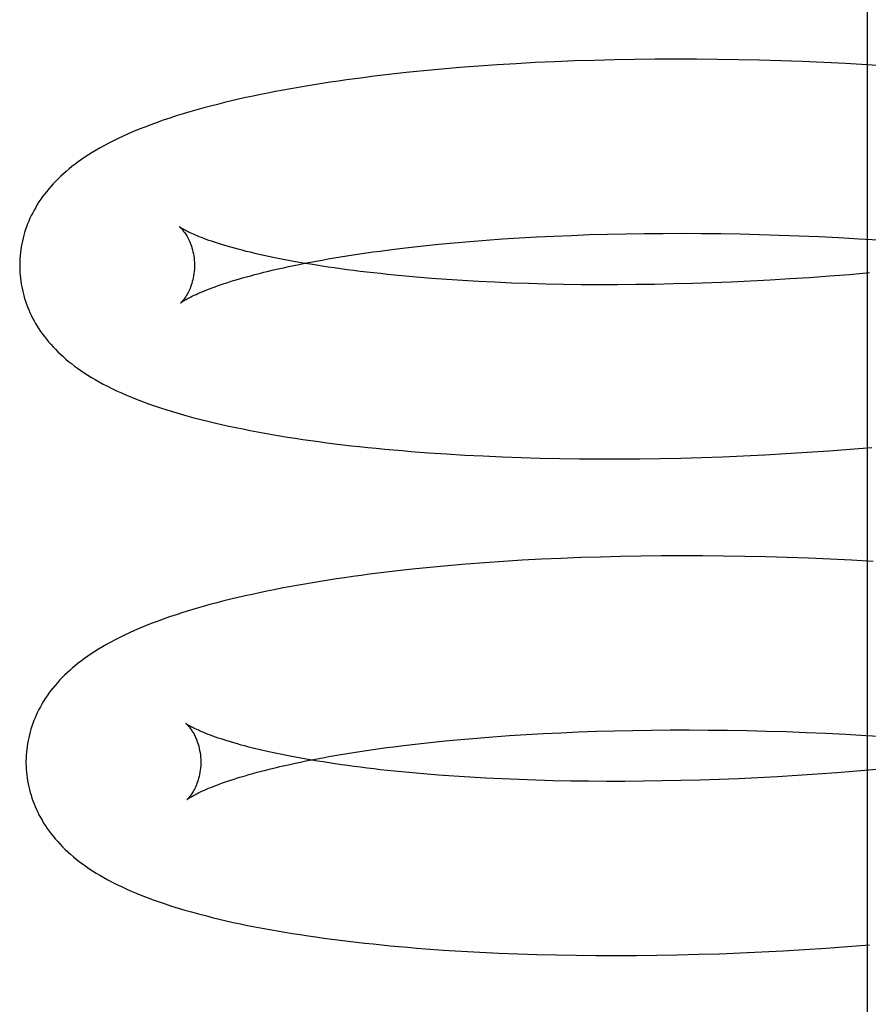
# Model space of a CAD drawing. Header units: inches. Extents: x 0 to 215, y 0 to 139.
# Tile 26 of 96: x 38.6634 to 38.7605, y 52.7196 to 52.8322. Entities that reach past the tile are written whole.
import ezdxf

# ---------------------------------------------------------------- set-up
doc = ezdxf.new("R2010")
doc.units = ezdxf.units.IN
doc.header["$LTSCALE"] = 11.804375
doc.header["$MEASUREMENT"] = 0
doc.linetypes.add('HIDDEN', pattern=[0.2, 0.1, -0.1])
doc.layers.add('DEFAULT_2', color=8, linetype='HIDDEN')

msp = doc.modelspace()

# ---------------------------------------------------------------- linework, layer by layer
at = {"layer": 'DEFAULT_2', "color": 8, "linetype": 'HIDDEN'}
for p, q in [((38.76039, 52.92334), (38.76039, 52.70334)), ((38.72242, 52.82727), (38.72022, 52.82715)), ((38.72464, 52.82737), (38.72242, 52.82727)), ((38.72689, 52.82746), (38.72464, 52.82737)), ((38.72917, 52.82753), (38.72689, 52.82746)), ((38.73147, 52.82759), (38.72917, 52.82753)), ((38.73378, 52.82763), (38.73147, 52.82759)), ((38.73612, 52.82766), (38.73378, 52.82763)), ((38.73848, 52.82767), (38.73612, 52.82766)), ((38.74086, 52.82766), (38.73848, 52.82767)), ((38.74325, 52.82764), (38.74086, 52.82766)), ((38.74566, 52.8276), (38.74325, 52.82764)), ((38.74808, 52.82755), (38.74566, 52.8276)), ((38.75052, 52.82747), (38.74808, 52.82755)), ((38.75296, 52.82739), (38.75052, 52.82747)), ((38.75542, 52.82728), (38.75296, 52.82739)), ((38.75789, 52.82716), (38.75542, 52.82728)), ((38.70966, 52.82634), (38.70764, 52.82613)), ((38.71171, 52.82653), (38.70966, 52.82634)), ((38.71379, 52.82671), (38.71171, 52.82653)), ((38.71591, 52.82687), (38.71379, 52.82671)), ((38.71805, 52.82702), (38.71591, 52.82687)), ((38.72022, 52.82715), (38.71805, 52.82702)), ((38.76036, 52.82703), (38.75789, 52.82716)), ((38.76284, 52.82687), (38.76036, 52.82703)), ((38.71494, 52.80682), (38.71679, 52.80697)), ((38.71679, 52.80697), (38.71868, 52.80711)), ((38.71868, 52.80711), (38.72061, 52.80723)), ((38.72061, 52.80723), (38.72256, 52.80734)), ((38.72256, 52.80734), (38.72455, 52.80744)), ((38.72455, 52.80744), (38.72657, 52.80752)), ((38.72657, 52.80752), (38.72862, 52.8076)), ((38.72862, 52.8076), (38.73069, 52.80766)), ((38.73069, 52.80766), (38.73279, 52.8077)), ((38.73279, 52.8077), (38.73492, 52.80773)), ((38.73492, 52.80773), (38.73706, 52.80775)), ((38.73706, 52.80775), (38.73923, 52.80776)), ((38.73923, 52.80776), (38.74142, 52.80775)), ((38.74142, 52.80775), (38.74363, 52.80772)), ((38.74363, 52.80772), (38.74585, 52.80768)), ((38.74585, 52.80768), (38.74808, 52.80763)), ((38.74808, 52.80763), (38.75033, 52.80756)), ((38.75033, 52.80756), (38.75259, 52.80748)), ((38.75259, 52.80748), (38.75486, 52.80738)), ((38.75486, 52.80738), (38.75714, 52.80727)), ((38.75714, 52.80727), (38.75943, 52.80714)), ((38.75943, 52.80714), (38.76172, 52.80699)), ((38.70627, 52.80593), (38.70792, 52.80613)), ((38.70792, 52.80613), (38.70961, 52.80632)), ((38.70961, 52.80632), (38.71135, 52.8065)), ((38.71135, 52.8065), (38.71313, 52.80667)), ((38.71313, 52.80667), (38.71494, 52.80682)), ((38.71053, 52.8026), (38.70881, 52.80274)), ((38.71229, 52.80247), (38.71053, 52.8026)), ((38.71409, 52.80235), (38.71229, 52.80247)), ((38.75153, 52.80253), (38.74928, 52.8024)), ((38.7538, 52.80268), (38.75153, 52.80253)), ((38.75607, 52.80284), (38.7538, 52.80268)), ((38.75835, 52.80302), (38.75607, 52.80284)), ((38.76063, 52.80322), (38.75835, 52.80302)), ((38.71592, 52.80225), (38.71409, 52.80235)), ((38.7178, 52.80216), (38.71592, 52.80225)), ((38.71971, 52.80207), (38.7178, 52.80216)), ((38.72165, 52.80201), (38.71971, 52.80207)), ((38.72363, 52.80195), (38.72165, 52.80201)), ((38.72563, 52.80191), (38.72363, 52.80195)), ((38.72767, 52.80188), (38.72563, 52.80191)), ((38.72973, 52.80187), (38.72767, 52.80188)), ((38.73182, 52.80187), (38.72973, 52.80187)), ((38.73393, 52.80189), (38.73182, 52.80187)), ((38.73607, 52.80191), (38.73393, 52.80189)), ((38.73823, 52.80196), (38.73607, 52.80191)), ((38.7404, 52.80202), (38.73823, 52.80196)), ((38.7426, 52.80209), (38.7404, 52.80202)), ((38.74481, 52.80218), (38.7426, 52.80209)), ((38.74704, 52.80228), (38.74481, 52.80218)), ((38.74928, 52.8024), (38.74704, 52.80228)), ((38.71021, 52.78266), (38.71227, 52.78252)), ((38.71227, 52.78252), (38.71436, 52.78239)), ((38.71436, 52.78239), (38.71647, 52.78229)), ((38.71647, 52.78229), (38.71862, 52.78219)), ((38.71862, 52.78219), (38.72079, 52.78211)), ((38.74144, 52.78213), (38.74383, 52.78221)), ((38.74383, 52.78221), (38.74624, 52.78231)), ((38.74624, 52.78231), (38.74866, 52.78243)), ((38.74866, 52.78243), (38.75109, 52.78256)), ((38.75109, 52.78256), (38.75353, 52.78271)), ((38.75353, 52.78271), (38.75599, 52.78287)), ((38.75599, 52.78287), (38.75845, 52.78306)), ((38.75845, 52.78306), (38.76092, 52.78326)), ((38.72079, 52.78211), (38.72299, 52.78205)), ((38.72299, 52.78205), (38.72522, 52.78201)), ((38.72522, 52.78201), (38.72747, 52.78198)), ((38.72747, 52.78198), (38.72975, 52.78196)), ((38.72975, 52.78196), (38.73205, 52.78196)), ((38.73205, 52.78196), (38.73437, 52.78198)), ((38.73437, 52.78198), (38.7367, 52.78201)), ((38.7367, 52.78201), (38.73906, 52.78206)), ((38.73906, 52.78206), (38.74144, 52.78213)), ((38.71451, 52.76992), (38.71242, 52.76974)), ((38.71662, 52.77008), (38.71451, 52.76992)), ((38.71876, 52.77023), (38.71662, 52.77008)), ((38.72093, 52.77036), (38.71876, 52.77023)), ((38.72313, 52.77048), (38.72093, 52.77036)), ((38.72536, 52.77058), (38.72313, 52.77048)), ((38.72761, 52.77067), (38.72536, 52.77058)), ((38.72988, 52.77074), (38.72761, 52.77067)), ((38.73218, 52.7708), (38.72988, 52.77074)), ((38.7345, 52.77084), (38.73218, 52.7708)), ((38.73683, 52.77086), (38.7345, 52.77084)), ((38.73919, 52.77087), (38.73683, 52.77086)), ((38.74157, 52.77087), (38.73919, 52.77087)), ((38.74396, 52.77085), (38.74157, 52.77087)), ((38.74637, 52.77081), (38.74396, 52.77085)), ((38.74879, 52.77075), (38.74637, 52.77081)), ((38.75123, 52.77068), (38.74879, 52.77075)), ((38.75367, 52.7706), (38.75123, 52.77068)), ((38.75613, 52.77049), (38.75367, 52.7706)), ((38.75859, 52.77037), (38.75613, 52.77049)), ((38.76107, 52.77024), (38.75859, 52.77037)), ((38.71037, 52.76955), (38.70835, 52.76934)), ((38.71242, 52.76974), (38.71037, 52.76955)), ((38.72334, 52.75055), (38.72533, 52.75065)), ((38.72533, 52.75065), (38.72735, 52.75073)), ((38.72735, 52.75073), (38.7294, 52.75081)), ((38.7294, 52.75081), (38.73148, 52.75087)), ((38.73148, 52.75087), (38.73358, 52.75091)), ((38.73358, 52.75091), (38.7357, 52.75094)), ((38.7357, 52.75094), (38.73785, 52.75096)), ((38.73785, 52.75096), (38.74002, 52.75096)), ((38.74002, 52.75096), (38.74221, 52.75095)), ((38.74221, 52.75095), (38.74442, 52.75093)), ((38.74442, 52.75093), (38.74664, 52.75089)), ((38.74664, 52.75089), (38.74888, 52.75084)), ((38.74888, 52.75084), (38.75113, 52.75077)), ((38.75113, 52.75077), (38.75339, 52.75068)), ((38.75339, 52.75068), (38.75567, 52.75058)), ((38.70868, 52.74935), (38.71038, 52.74953)), ((38.71038, 52.74953), (38.71211, 52.74971)), ((38.71211, 52.74971), (38.71389, 52.74988)), ((38.71389, 52.74988), (38.71571, 52.75004)), ((38.71571, 52.75004), (38.71756, 52.75018)), ((38.71756, 52.75018), (38.71945, 52.75032)), ((38.71945, 52.75032), (38.72138, 52.75044)), ((38.72138, 52.75044), (38.72334, 52.75055)), ((38.75567, 52.75058), (38.75795, 52.75047)), ((38.75795, 52.75047), (38.76023, 52.75034)), ((38.76023, 52.75034), (38.76252, 52.7502)), ((38.70703, 52.74915), (38.70868, 52.74935)), ((38.7592, 52.74624), (38.75692, 52.74606)), ((38.76149, 52.74644), (38.7592, 52.74624)), ((38.71135, 52.7458), (38.70963, 52.74594)), ((38.71311, 52.74567), (38.71135, 52.7458)), ((38.71491, 52.74556), (38.71311, 52.74567)), ((38.71675, 52.74545), (38.71491, 52.74556)), ((38.71863, 52.74536), (38.71675, 52.74545)), ((38.72054, 52.74528), (38.71863, 52.74536)), ((38.72249, 52.74521), (38.72054, 52.74528)), ((38.72446, 52.74516), (38.72249, 52.74521)), ((38.72647, 52.74512), (38.72446, 52.74516)), ((38.72851, 52.74509), (38.72647, 52.74512)), ((38.73057, 52.74508), (38.72851, 52.74509)), ((38.73266, 52.74508), (38.73057, 52.74508)), ((38.73478, 52.7451), (38.73266, 52.74508)), ((38.73692, 52.74513), (38.73478, 52.7451)), ((38.73907, 52.74517), (38.73692, 52.74513)), ((38.74125, 52.74523), (38.73907, 52.74517)), ((38.74345, 52.7453), (38.74125, 52.74523)), ((38.74566, 52.74539), (38.74345, 52.7453)), ((38.74789, 52.74549), (38.74566, 52.74539)), ((38.75013, 52.74561), (38.74789, 52.74549)), ((38.75239, 52.74575), (38.75013, 52.74561)), ((38.75465, 52.7459), (38.75239, 52.74575)), ((38.75692, 52.74606), (38.75465, 52.7459)), ((38.75321, 52.72585), (38.75568, 52.72601)), ((38.75568, 52.72601), (38.75815, 52.72619)), ((38.75815, 52.72619), (38.76063, 52.72638)), ((38.71189, 52.7258), (38.71398, 52.72567)), ((38.71398, 52.72567), (38.71609, 52.72555)), ((38.71609, 52.72555), (38.71823, 52.72545)), ((38.71823, 52.72545), (38.72041, 52.72536)), ((38.72041, 52.72536), (38.72261, 52.72529)), ((38.72261, 52.72529), (38.72483, 52.72524)), ((38.72483, 52.72524), (38.72709, 52.7252)), ((38.72709, 52.7252), (38.72936, 52.72517)), ((38.72936, 52.72517), (38.73167, 52.72517)), ((38.73167, 52.72517), (38.73399, 52.72518)), ((38.73399, 52.72518), (38.73633, 52.7252)), ((38.73633, 52.7252), (38.73869, 52.72525)), ((38.73869, 52.72525), (38.74108, 52.72531)), ((38.74108, 52.72531), (38.74347, 52.72538)), ((38.74347, 52.72538), (38.74589, 52.72547)), ((38.74589, 52.72547), (38.74832, 52.72558)), ((38.74832, 52.72558), (38.75076, 52.72571)), ((38.75076, 52.72571), (38.75321, 52.72585))]:
    msp.add_line(p, q, dxfattribs=at)
for points in [[(38.70764, 52.82613), (38.70664, 52.82602), (38.70565, 52.82591), (38.70467, 52.8258), (38.70369, 52.82568), (38.70273, 52.82555), (38.70177, 52.82543), (38.70083, 52.8253), (38.69989, 52.82516), (38.69896, 52.82503), (38.69804, 52.82489), (38.69712, 52.82474), (38.69622, 52.82459), (38.69533, 52.82444), (38.69444, 52.82429), (38.69356, 52.82413), (38.69269, 52.82396), (38.69183, 52.82379), (38.69098, 52.82362), (38.69014, 52.82345), (38.6893, 52.82327), (38.68848, 52.82308), (38.68767, 52.82289), (38.68686, 52.8227), (38.68606, 52.8225), (38.68527, 52.8223), (38.68448, 52.82209), (38.68369, 52.82187), (38.6829, 52.82164), (38.68212, 52.82141), (38.68135, 52.82117), (38.6806, 52.82093), (38.67986, 52.82068), (38.67914, 52.82043), (38.67844, 52.82017), (38.67776, 52.81991), (38.67711, 52.81966), (38.67647, 52.8194), (38.67586, 52.81913), (38.67528, 52.81887), (38.67471, 52.81861), (38.67416, 52.81834), (38.67364, 52.81808), (38.67313, 52.81781), (38.67265, 52.81754), (38.67219, 52.81727), (38.67174, 52.81701), (38.67131, 52.81674), (38.6709, 52.81647), (38.67051, 52.8162), (38.67013, 52.81594), (38.66977, 52.81567), (38.66941, 52.81539), (38.66908, 52.81512), (38.66875, 52.81484), (38.66843, 52.81457), (38.66813, 52.81428), (38.66783, 52.814), (38.66755, 52.81372), (38.66728, 52.81343), (38.66702, 52.81314), (38.66676, 52.81285), (38.66652, 52.81255), (38.66629, 52.81225), (38.66606, 52.81195), (38.66585, 52.81165), (38.66564, 52.81134), (38.66545, 52.81103), (38.66526, 52.81072), (38.66509, 52.81041), (38.66492, 52.8101), (38.66476, 52.80978), (38.66461, 52.80947), (38.66447, 52.80915), (38.66434, 52.80883), (38.66422, 52.80851), (38.66411, 52.80818), (38.664, 52.80786), (38.66391, 52.80753), (38.66382, 52.8072), (38.66374, 52.80687), (38.66367, 52.80654), (38.66361, 52.80621), (38.66356, 52.80587), (38.66352, 52.80554), (38.66348, 52.80521), (38.66346, 52.80487), (38.66344, 52.80453), (38.66343, 52.8042), (38.66343, 52.80391)], [(38.68175, 52.80847), (38.68174, 52.80848), (38.68173, 52.80849), (38.68173, 52.80849), (38.68175, 52.80847), (38.68177, 52.80846), (38.68179, 52.80843), (38.68183, 52.8084), (38.68186, 52.80836), (38.68191, 52.80832), (38.68196, 52.80827), (38.68201, 52.80821), (38.68207, 52.80814), (38.68213, 52.80806), (38.68219, 52.80798), (38.68226, 52.80789), (38.68233, 52.80779), (38.6824, 52.80769), (38.68247, 52.80757), (38.68255, 52.80745), (38.68262, 52.80731), (38.6827, 52.80717), (38.68278, 52.80701), (38.68285, 52.80685), (38.68293, 52.80667), (38.683, 52.80649), (38.68307, 52.80629), (38.68314, 52.80608), (38.6832, 52.80587), (38.68325, 52.80564), (38.6833, 52.80541), (38.68335, 52.80517), (38.68338, 52.80492), (38.68341, 52.80466), (38.68342, 52.8044), (38.68343, 52.80416)], [(38.70881, 52.80274), (38.70713, 52.80289), (38.70631, 52.80297), (38.7055, 52.80305), (38.7047, 52.80314), (38.70391, 52.80322), (38.70314, 52.80331), (38.70237, 52.8034), (38.70162, 52.8035), (38.70088, 52.80359), (38.70015, 52.80369), (38.69944, 52.80379), (38.69873, 52.80389), (38.69804, 52.80399), (38.69737, 52.8041), (38.6967, 52.80421), (38.69605, 52.80431), (38.69541, 52.80442), (38.69479, 52.80453), (38.69418, 52.80465), (38.69359, 52.80476), (38.69301, 52.80488), (38.69244, 52.80499), (38.69189, 52.80511), (38.69135, 52.80522), (38.69082, 52.80534), (38.69032, 52.80546), (38.68982, 52.80558), (38.68934, 52.80569), (38.68888, 52.80581), (38.68843, 52.80593), (38.688, 52.80605), (38.68758, 52.80616), (38.68717, 52.80628), (38.68679, 52.8064), (38.68641, 52.80651), (38.68605, 52.80662), (38.68571, 52.80674), (38.68539, 52.80685), (38.68507, 52.80695), (38.68478, 52.80706), (38.6845, 52.80716), (38.68423, 52.80727), (38.68398, 52.80736), (38.68375, 52.80746), (38.68353, 52.80755), (38.68332, 52.80764), (38.68313, 52.80773), (38.68295, 52.80781), (38.68278, 52.80789), (38.68263, 52.80797), (38.68249, 52.80804), (38.68237, 52.8081), (38.68225, 52.80816), (38.68215, 52.80822), (38.68206, 52.80827), (38.68199, 52.80832), (38.68192, 52.80836), (38.68186, 52.8084), (38.68182, 52.80843), (38.68178, 52.80845), (38.68175, 52.80847), (38.68175, 52.80847)], [(38.68184, 52.79979), (38.68185, 52.7998), (38.68186, 52.79981), (38.68189, 52.79983), (38.68193, 52.79986), (38.68197, 52.79989), (38.68203, 52.79993), (38.68209, 52.79997), (38.68217, 52.80002), (38.68226, 52.80007), (38.68236, 52.80013), (38.68247, 52.8002), (38.68259, 52.80027), (38.68273, 52.80034), (38.68288, 52.80042), (38.68304, 52.8005), (38.68322, 52.80059), (38.68341, 52.80068), (38.68361, 52.80077), (38.68383, 52.80087), (38.68406, 52.80097), (38.68431, 52.80108), (38.68457, 52.80119), (38.68485, 52.8013), (38.68515, 52.80141), (38.68545, 52.80153), (38.68578, 52.80165), (38.68612, 52.80177), (38.68647, 52.80189), (38.68684, 52.80201), (38.68723, 52.80214), (38.68763, 52.80227), (38.68804, 52.80239), (38.68847, 52.80252), (38.68892, 52.80265), (38.68938, 52.80278), (38.68986, 52.80291), (38.69035, 52.80304), (38.69085, 52.80317), (38.69137, 52.8033), (38.69191, 52.80343), (38.69246, 52.80356), (38.69302, 52.80369), (38.6936, 52.80382), (38.69419, 52.80395), (38.6948, 52.80408), (38.69542, 52.8042), (38.69605, 52.80433), (38.6967, 52.80445), (38.69736, 52.80458), (38.69803, 52.8047), (38.69872, 52.80482), (38.69942, 52.80494), (38.70013, 52.80506), (38.70086, 52.80517), (38.7016, 52.80529), (38.70234, 52.8054), (38.70311, 52.80551), (38.70388, 52.80562), (38.70467, 52.80573), (38.70546, 52.80583), (38.70627, 52.80593)], [(38.66343, 52.80391), (38.66344, 52.80362), (38.66345, 52.80329), (38.66348, 52.80295), (38.66351, 52.80262), (38.66356, 52.80228), (38.66361, 52.80195), (38.66367, 52.80162), (38.66374, 52.80129), (38.66382, 52.80096), (38.6639, 52.80063), (38.664, 52.8003), (38.6641, 52.79998), (38.66421, 52.79966), (38.66433, 52.79934), (38.66446, 52.79902), (38.6646, 52.7987), (38.66475, 52.79839), (38.66491, 52.79807), (38.66507, 52.79776), (38.66525, 52.79745), (38.66543, 52.79715), (38.66563, 52.79684), (38.66583, 52.79654), (38.66604, 52.79624), (38.66626, 52.79594), (38.66649, 52.79564), (38.66674, 52.79535), (38.66699, 52.79506), (38.66725, 52.79478), (38.66752, 52.79449), (38.6678, 52.79421), (38.66809, 52.79393), (38.66839, 52.79366), (38.6687, 52.79338), (38.66902, 52.79311), (38.66936, 52.79285), (38.6697, 52.79258), (38.67006, 52.79232), (38.67043, 52.79206), (38.67082, 52.7918), (38.67122, 52.79154), (38.67163, 52.79128), (38.67207, 52.79103), (38.67252, 52.79077), (38.67299, 52.79051), (38.67348, 52.79026), (38.67399, 52.79001), (38.67452, 52.78975), (38.67508, 52.7895), (38.67565, 52.78925), (38.67624, 52.789), (38.67686, 52.78876), (38.6775, 52.78851), (38.67816, 52.78827), (38.67884, 52.78803), (38.67955, 52.78779), (38.68028, 52.78756), (38.68103, 52.78733), (38.68179, 52.7871), (38.68257, 52.78689), (38.68335, 52.78667), (38.68414, 52.78647), (38.68494, 52.78627), (38.68573, 52.78608), (38.68653, 52.78589), (38.68734, 52.78572), (38.68815, 52.78554), (38.68897, 52.78538), (38.68979, 52.78521), (38.69062, 52.78505), (38.69147, 52.7849), (38.69232, 52.78475), (38.69319, 52.7846), (38.69406, 52.78446), (38.69494, 52.78432), (38.69583, 52.78419), (38.69673, 52.78406), (38.69764, 52.78394), (38.69856, 52.78381), (38.69948, 52.7837), (38.70042, 52.78358), (38.70136, 52.78347), (38.70231, 52.78337), (38.70327, 52.78327), (38.70423, 52.78317), (38.70521, 52.78307), (38.70619, 52.78298), (38.70719, 52.7829), (38.70819, 52.78281), (38.71021, 52.78266)], [(38.68343, 52.80416), (38.68343, 52.80392), (38.68342, 52.80366), (38.6834, 52.8034), (38.68337, 52.80315), (38.68333, 52.80291), (38.68329, 52.80267), (38.68324, 52.80245), (38.68318, 52.80223), (38.68312, 52.80202), (38.68306, 52.80183), (38.68299, 52.80164), (38.68292, 52.80146), (38.68285, 52.80129), (38.68278, 52.80114), (38.6827, 52.80099), (38.68263, 52.80086), (38.68256, 52.80073), (38.68249, 52.80061), (38.68242, 52.8005), (38.68235, 52.8004), (38.68229, 52.80031), (38.68223, 52.80023), (38.68217, 52.80015), (38.68211, 52.80008), (38.68206, 52.80002), (38.68201, 52.79997), (38.68197, 52.79992), (38.68193, 52.79988), (38.6819, 52.79985), (38.68188, 52.79983), (38.68186, 52.79981), (38.68184, 52.7998), (38.68184, 52.79979)], [(38.70835, 52.76934), (38.70735, 52.76923), (38.70636, 52.76912), (38.70538, 52.769), (38.70441, 52.76889), (38.70344, 52.76876), (38.70249, 52.76864), (38.70154, 52.76851), (38.7006, 52.76837), (38.69967, 52.76824), (38.69875, 52.76809), (38.69784, 52.76795), (38.69693, 52.7678), (38.69604, 52.76765), (38.69515, 52.76749), (38.69427, 52.76733), (38.6934, 52.76717), (38.69255, 52.767), (38.6917, 52.76683), (38.69086, 52.76665), (38.69003, 52.76647), (38.68921, 52.76629), (38.68839, 52.7661), (38.68759, 52.76591), (38.68679, 52.76571), (38.68599, 52.76551), (38.6852, 52.7653), (38.68441, 52.76508), (38.68363, 52.76485), (38.68285, 52.76462), (38.68208, 52.76438), (38.68132, 52.76414), (38.68058, 52.76389), (38.67986, 52.76363), (38.67916, 52.76338), (38.67848, 52.76312), (38.67782, 52.76286), (38.67719, 52.7626), (38.67658, 52.76234), (38.67599, 52.76208), (38.67543, 52.76181), (38.67488, 52.76155), (38.67436, 52.76128), (38.67385, 52.76102), (38.67337, 52.76075), (38.6729, 52.76048), (38.67246, 52.76021), (38.67203, 52.75995), (38.67162, 52.75968), (38.67123, 52.75941), (38.67085, 52.75914), (38.67049, 52.75887), (38.67013, 52.7586), (38.6698, 52.75833), (38.66947, 52.75805), (38.66915, 52.75777), (38.66885, 52.75749), (38.66855, 52.75721), (38.66827, 52.75692), (38.668, 52.75664), (38.66774, 52.75635), (38.66748, 52.75605), (38.66724, 52.75576), (38.66701, 52.75546), (38.66678, 52.75516), (38.66657, 52.75486), (38.66636, 52.75455), (38.66617, 52.75424), (38.66598, 52.75393), (38.66581, 52.75362), (38.66564, 52.75331), (38.66548, 52.75299), (38.66533, 52.75267), (38.66519, 52.75236), (38.66506, 52.75204), (38.66494, 52.75171), (38.66483, 52.75139), (38.66472, 52.75107), (38.66463, 52.75074), (38.66454, 52.75041), (38.66446, 52.75008), (38.66439, 52.74975), (38.66433, 52.74942), (38.66428, 52.74908), (38.66424, 52.74875), (38.6642, 52.74841), (38.66418, 52.74808), (38.66416, 52.74774), (38.66415, 52.74741), (38.66415, 52.74712)], [(38.68247, 52.75168), (38.68246, 52.75169), (38.68245, 52.7517), (38.68245, 52.7517), (38.68245, 52.7517), (38.68246, 52.75168), (38.68248, 52.75167), (38.68251, 52.75164), (38.68254, 52.75161), (38.68258, 52.75158), (38.68262, 52.75153), (38.68267, 52.75148), (38.68272, 52.75142), (38.68278, 52.75135), (38.68284, 52.75128), (38.6829, 52.7512), (38.68297, 52.75111), (38.68304, 52.75101), (38.68311, 52.75091), (38.68318, 52.75079), (38.68326, 52.75067), (38.68334, 52.75054), (38.68341, 52.75039), (38.68349, 52.75024), (38.68356, 52.75008), (38.68364, 52.7499), (38.68371, 52.74972), (38.68378, 52.74952), (38.68385, 52.74932), (38.68391, 52.7491), (38.68397, 52.74887), (38.68402, 52.74863), (38.68406, 52.74839), (38.6841, 52.74813), (38.68413, 52.74787), (38.68414, 52.74761), (38.68415, 52.74737)], [(38.70963, 52.74594), (38.70795, 52.74609), (38.70713, 52.74617), (38.70631, 52.74625), (38.70551, 52.74633), (38.70472, 52.74642), (38.70395, 52.74651), (38.70318, 52.7466), (38.70243, 52.74669), (38.70168, 52.74679), (38.70095, 52.74689), (38.70024, 52.74699), (38.69953, 52.74709), (38.69884, 52.74719), (38.69816, 52.7473), (38.6975, 52.7474), (38.69685, 52.74751), (38.69621, 52.74762), (38.69558, 52.74773), (38.69497, 52.74784), (38.69437, 52.74796), (38.69379, 52.74807), (38.69322, 52.74819), (38.69267, 52.7483), (38.69213, 52.74842), (38.6916, 52.74854), (38.69109, 52.74865), (38.6906, 52.74877), (38.69012, 52.74889), (38.68965, 52.74901), (38.6892, 52.74913), (38.68877, 52.74924), (38.68834, 52.74936), (38.68794, 52.74948), (38.68755, 52.74959), (38.68717, 52.74971), (38.68681, 52.74982), (38.68647, 52.74993), (38.68614, 52.75004), (38.68583, 52.75015), (38.68553, 52.75026), (38.68525, 52.75036), (38.68498, 52.75046), (38.68473, 52.75056), (38.68449, 52.75066), (38.68427, 52.75075), (38.68406, 52.75084), (38.68387, 52.75093), (38.68369, 52.75101), (38.68352, 52.75109), (38.68337, 52.75117), (38.68323, 52.75124), (38.6831, 52.7513), (38.68299, 52.75137), (38.68288, 52.75142), (38.68279, 52.75147), (38.68271, 52.75152), (38.68265, 52.75156), (38.68259, 52.7516), (38.68254, 52.75163), (38.68251, 52.75166), (38.68248, 52.75168), (38.68247, 52.75168)], [(38.68256, 52.743), (38.68257, 52.74301), (38.68259, 52.74302), (38.68261, 52.74304), (38.68265, 52.74307), (38.68269, 52.7431), (38.68275, 52.74314), (38.68281, 52.74318), (38.68289, 52.74323), (38.68298, 52.74328), (38.68308, 52.74334), (38.68319, 52.74341), (38.68331, 52.74348), (38.68345, 52.74355), (38.6836, 52.74363), (38.68376, 52.74371), (38.68394, 52.7438), (38.68413, 52.74389), (38.68434, 52.74399), (38.68456, 52.74408), (38.68479, 52.74419), (38.68504, 52.74429), (38.6853, 52.7444), (38.68558, 52.74451), (38.68587, 52.74462), (38.68618, 52.74474), (38.68651, 52.74486), (38.68685, 52.74498), (38.6872, 52.7451), (38.68757, 52.74523), (38.68796, 52.74535), (38.68836, 52.74548), (38.68878, 52.74561), (38.68921, 52.74573), (38.68965, 52.74586), (38.69012, 52.74599), (38.69059, 52.74612), (38.69108, 52.74625), (38.69159, 52.74638), (38.69211, 52.74652), (38.69265, 52.74665), (38.6932, 52.74678), (38.69376, 52.74691), (38.69434, 52.74703), (38.69493, 52.74716), (38.69554, 52.74729), (38.69616, 52.74742), (38.6968, 52.74754), (38.69745, 52.74767), (38.69811, 52.74779), (38.69878, 52.74791), (38.69947, 52.74804), (38.70017, 52.74815), (38.70088, 52.74827), (38.70161, 52.74839), (38.70235, 52.7485), (38.7031, 52.74862), (38.70386, 52.74873), (38.70464, 52.74883), (38.70542, 52.74894), (38.70622, 52.74905), (38.70703, 52.74915)], [(38.68415, 52.74737), (38.68415, 52.74713), (38.68414, 52.74687), (38.68412, 52.74661), (38.68409, 52.74636), (38.68405, 52.74612), (38.68401, 52.74588), (38.68396, 52.74566), (38.6839, 52.74544), (38.68384, 52.74523), (38.68378, 52.74503), (38.68371, 52.74485), (38.68364, 52.74467), (38.68357, 52.7445), (38.6835, 52.74435), (38.68342, 52.7442), (38.68335, 52.74406), (38.68328, 52.74394), (38.68321, 52.74382), (38.68314, 52.74371), (38.68307, 52.74361), (38.68301, 52.74352), (38.68295, 52.74344), (38.68289, 52.74336), (38.68283, 52.74329), (38.68278, 52.74323), (38.68273, 52.74318), (38.68269, 52.74313), (38.68265, 52.74309), (38.68262, 52.74306), (38.6826, 52.74304), (38.68258, 52.74302), (38.68256, 52.74301), (38.68256, 52.743)], [(38.66415, 52.74712), (38.66416, 52.74683), (38.66418, 52.74649), (38.6642, 52.74615), (38.66424, 52.74581), (38.66428, 52.74548), (38.66433, 52.74514), (38.66439, 52.74481), (38.66446, 52.74447), (38.66454, 52.74414), (38.66463, 52.74381), (38.66473, 52.74349), (38.66483, 52.74316), (38.66494, 52.74284), (38.66507, 52.74252), (38.6652, 52.7422), (38.66534, 52.74188), (38.66549, 52.74156), (38.66564, 52.74125), (38.66581, 52.74094), (38.66599, 52.74063), (38.66617, 52.74032), (38.66637, 52.74001), (38.66658, 52.73971), (38.66679, 52.7394), (38.66702, 52.7391), (38.66726, 52.7388), (38.66751, 52.73849), (38.66778, 52.73819), (38.66805, 52.7379), (38.66833, 52.7376), (38.66862, 52.73731), (38.66893, 52.73703), (38.66924, 52.73675), (38.66957, 52.73647), (38.6699, 52.73619), (38.67025, 52.73592), (38.67061, 52.73565), (38.67098, 52.73539), (38.67136, 52.73512), (38.67176, 52.73486), (38.67218, 52.7346), (38.67261, 52.73434), (38.67306, 52.73408), (38.67353, 52.73382), (38.67402, 52.73356), (38.67453, 52.73331), (38.67506, 52.73305), (38.67561, 52.7328), (38.67618, 52.73254), (38.67677, 52.73229), (38.67739, 52.73204), (38.67802, 52.7318), (38.67869, 52.73155), (38.67937, 52.73131), (38.68007, 52.73107), (38.6808, 52.73083), (38.68155, 52.7306), (38.68231, 52.73037), (38.68309, 52.73015), (38.68387, 52.72993), (38.68467, 52.72973), (38.68546, 52.72953), (38.68626, 52.72933), (38.68707, 52.72915), (38.68787, 52.72896), (38.68869, 52.72879), (38.68951, 52.72862), (38.69034, 52.72845), (38.69118, 52.72829), (38.69203, 52.72814), (38.69289, 52.72799), (38.69376, 52.72784), (38.69464, 52.72769), (38.69552, 52.72756), (38.69642, 52.72742), (38.69732, 52.72729), (38.69823, 52.72716), (38.69915, 52.72704), (38.70008, 52.72692), (38.70101, 52.72681), (38.70196, 52.7267), (38.70292, 52.72659), (38.70388, 52.72649), (38.70485, 52.72639), (38.70583, 52.72629), (38.70682, 52.7262), (38.70782, 52.72611), (38.70883, 52.72603), (38.70984, 52.72595), (38.71189, 52.7258)]]:
    msp.add_lwpolyline(points, dxfattribs=at)

doc.saveas('drawing.dxf')
